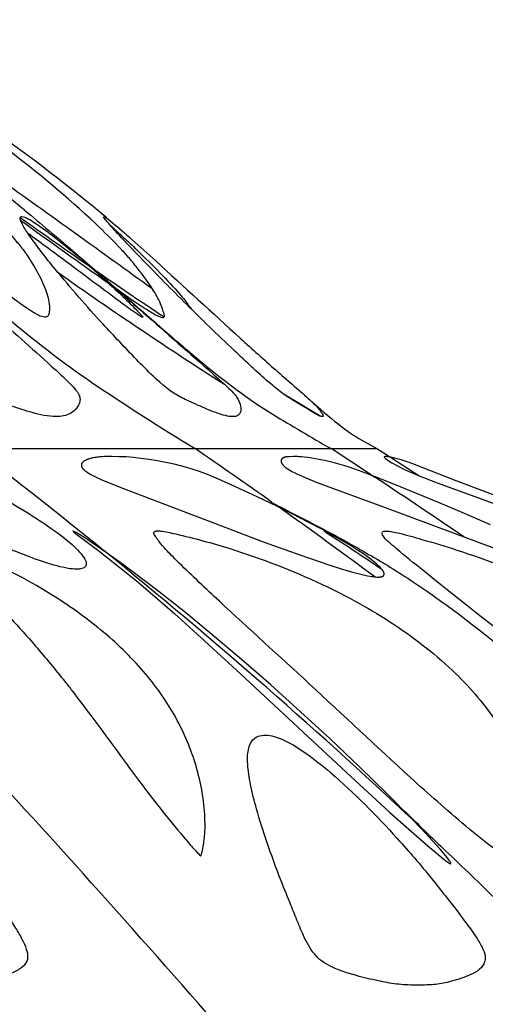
# Model space of a CAD drawing. Header units: millimetres. Extents: x 1250 to 1725, y 0 to 1655.
# Tile 44 of 256: x 1589 to 1612, y 139 to 188. Entities that reach past the tile are written whole.
import ezdxf

# ---------------------------------------------------------------- set-up
doc = ezdxf.new("R2010")
doc.units = ezdxf.units.MM
doc.header["$MEASUREMENT"] = 0
doc.layers.add('Crea2D$visibili$tangenti', color=7, linetype='Continuous', true_color=0x000000)

msp = doc.modelspace()

# ---------------------------------------------------------------- linework, layer by layer
at = {"layer": 'Crea2D$visibili$tangenti'}
for p, q in [((1605.779, 167.264), (1606.724, 166.728)), ((1586.282, 166.728), (1597.491, 166.728)), ((1597.491, 166.728), (1604.394, 166.728)), ((1604.394, 166.728), (1606.724, 166.728)), ((1606.507, 165.351), (1604.394, 166.728)), ((1606.724, 166.728), (1607.308, 166.358)), ((1607.25, 166.366), (1607.515, 166.284)), ((1607.471, 166.254), (1607.388, 166.302)), ((1607.471, 166.254), (1608.899, 165.338)), ((1606.436, 165.383), (1606.522, 165.349))]:
    msp.add_line(p, q, dxfattribs=at)
for points in [[(1595.344, 174.811, 0.002558), (1587.518, 180.425), (1583.302, 183.426), (1580.884, 185.129), (1579.214, 186.285), (1577.252, 187.608), (1577, 187.788), (1576.752, 187.974), (1576.588, 188.102), (1576.508, 188.169), (1576.469, 188.204), (1576.431, 188.239)], [(1598.492, 137.627, 0.007627), (1585.004, 152.623), (1583.298, 154.443), (1581.579, 156.251), (1579.848, 158.047), (1578.104, 159.831), (1576.434, 161.511), (1575.102, 162.831), (1573.761, 164.141), (1572.41, 165.44), (1571.048, 166.728)]]:
    msp.add_lwpolyline(points, format="xyb", dxfattribs=at)
for points in [[(1593.274, 166.322), (1593.025, 166.323), (1592.901, 166.321), (1592.776, 166.316), (1592.652, 166.307), (1592.59, 166.301), (1592.529, 166.295), (1592.467, 166.286), (1592.406, 166.277), (1592.345, 166.266), (1592.284, 166.253), (1592.235, 166.242), (1592.186, 166.229), (1592.137, 166.215), (1592.089, 166.199), (1592.065, 166.191), (1592.042, 166.182), (1592.018, 166.173), (1591.995, 166.163), (1591.972, 166.153), (1591.949, 166.142), (1591.927, 166.131), (1591.904, 166.119), (1591.879, 166.105), (1591.867, 166.097), (1591.855, 166.09), (1591.843, 166.082), (1591.832, 166.074), (1591.826, 166.07), (1591.821, 166.065), (1591.815, 166.061), (1591.81, 166.056), (1591.805, 166.052), (1591.8, 166.047), (1591.795, 166.042), (1591.79, 166.038), (1591.786, 166.033), (1591.781, 166.027), (1591.777, 166.022), (1591.772, 166.017), (1591.768, 166.012), (1591.765, 166.006), (1591.761, 166), (1591.757, 165.994), (1591.754, 165.989), (1591.751, 165.982), (1591.748, 165.976), (1591.745, 165.97), (1591.743, 165.965), (1591.741, 165.96), (1591.739, 165.955), (1591.738, 165.95), (1591.736, 165.944), (1591.735, 165.939), (1591.733, 165.934), (1591.732, 165.928), (1591.731, 165.923), (1591.73, 165.917), (1591.729, 165.912), (1591.729, 165.906), (1591.728, 165.901), (1591.728, 165.895), (1591.727, 165.889), (1591.727, 165.884), (1591.727, 165.878), (1591.727, 165.872), (1591.727, 165.867), (1591.728, 165.861), (1591.728, 165.855), (1591.729, 165.85), (1591.729, 165.844), (1591.73, 165.839), (1591.731, 165.833), (1591.732, 165.828), (1591.733, 165.822), (1591.734, 165.817), (1591.736, 165.811), (1591.737, 165.806), (1591.739, 165.801), (1591.741, 165.796), (1591.743, 165.789), (1591.746, 165.783), (1591.748, 165.777), (1591.751, 165.77), (1591.754, 165.764), (1591.758, 165.758), (1591.761, 165.752), (1591.765, 165.747), (1591.769, 165.741), (1591.773, 165.735), (1591.777, 165.73), (1591.781, 165.724), (1591.785, 165.719), (1591.79, 165.714), (1591.794, 165.709), (1591.799, 165.704), (1591.809, 165.694), (1591.819, 165.684), (1591.829, 165.674), (1591.84, 165.665), (1591.862, 165.647), (1591.884, 165.629), (1591.923, 165.6), (1591.962, 165.572), (1592.001, 165.544), (1592.04, 165.518), (1592.121, 165.467), (1592.202, 165.419), (1592.269, 165.382), (1592.337, 165.346), (1592.476, 165.277), (1592.757, 165.149), (1593.134, 164.988), (1593.859, 164.703), (1599.047, 162.721), (1600.95, 162.007), (1602.86, 161.317), (1604.285, 160.83), (1604.858, 160.649), (1605.434, 160.479), (1605.839, 160.371), (1606.044, 160.323), (1606.249, 160.28), (1606.382, 160.255), (1606.448, 160.244), (1606.515, 160.235), (1606.582, 160.226), (1606.649, 160.22), (1606.717, 160.216), (1606.784, 160.214), (1606.85, 160.216), (1606.871, 160.218), (1606.892, 160.22), (1606.902, 160.221), (1606.912, 160.222), (1606.922, 160.224), (1606.933, 160.226), (1606.943, 160.228), (1606.954, 160.231), (1606.963, 160.233), (1606.971, 160.235), (1606.98, 160.238), (1606.989, 160.241), (1606.997, 160.245), (1607.006, 160.248), (1607.01, 160.25), (1607.014, 160.252), (1607.018, 160.254), (1607.022, 160.256), (1607.026, 160.258), (1607.03, 160.261), (1607.034, 160.263), (1607.038, 160.266), (1607.041, 160.268), (1607.045, 160.271), (1607.048, 160.273), (1607.052, 160.276), (1607.055, 160.279), (1607.058, 160.282), (1607.059, 160.283), (1607.061, 160.285), (1607.062, 160.286), (1607.064, 160.288), (1607.065, 160.29), (1607.066, 160.291), (1607.068, 160.293), (1607.069, 160.295), (1607.07, 160.296), (1607.071, 160.298), (1607.073, 160.3), (1607.074, 160.301), (1607.075, 160.303), (1607.075, 160.304), (1607.077, 160.307), (1607.079, 160.31), (1607.08, 160.313), (1607.081, 160.317), (1607.083, 160.32), (1607.084, 160.323), (1607.085, 160.326), (1607.086, 160.33), (1607.087, 160.333), (1607.087, 160.337), (1607.088, 160.34), (1607.089, 160.344), (1607.089, 160.347), (1607.09, 160.351), (1607.09, 160.354), (1607.09, 160.358), (1607.091, 160.361), (1607.091, 160.365), (1607.091, 160.369), (1607.091, 160.372), (1607.091, 160.376), (1607.091, 160.38), (1607.09, 160.383), (1607.09, 160.387), (1607.09, 160.391), (1607.089, 160.398), (1607.088, 160.405), (1607.086, 160.412), (1607.085, 160.417), (1607.084, 160.422), (1607.083, 160.427), (1607.081, 160.431), (1607.08, 160.436), (1607.078, 160.441), (1607.077, 160.445), (1607.075, 160.45), (1607.071, 160.459), (1607.068, 160.468), (1607.063, 160.477), (1607.059, 160.485), (1607.054, 160.494), (1607.049, 160.502), (1607.044, 160.511), (1607.039, 160.519), (1607.028, 160.535), (1607.017, 160.551), (1607, 160.575), (1606.982, 160.597), (1606.964, 160.62), (1606.946, 160.642), (1606.927, 160.664), (1606.908, 160.685), (1606.868, 160.727), (1606.827, 160.767), (1606.786, 160.807), (1606.7, 160.883), (1606.575, 160.988), (1606.447, 161.089), (1606.316, 161.186), (1606.184, 161.282), (1605.988, 161.418), (1605.79, 161.551), (1605.386, 161.806), (1604.976, 162.052), (1603.921, 162.644), (1603.276, 162.989), (1601.971, 163.652), (1600.652, 164.285), (1599.322, 164.895), (1598.527, 165.244), (1598.126, 165.408), (1597.72, 165.561), (1597.4, 165.669), (1597.078, 165.769), (1596.753, 165.86), (1596.426, 165.942), (1596.008, 166.033), (1595.588, 166.111), (1595.166, 166.178), (1594.742, 166.234), (1594.366, 166.276), (1594.177, 166.292), (1593.989, 166.306), (1593.81, 166.315), (1593.632, 166.32)], [(1601.334, 154.744), (1599.852, 156.037), (1598.351, 157.307), (1597.022, 158.395), (1595.676, 159.461), (1594.352, 160.47), (1593.682, 160.963), (1593.004, 161.447), (1592.443, 161.835), (1591.873, 162.213), (1591.586, 162.394), (1591.49, 162.45), (1591.418, 162.49), (1591.379, 162.51), (1591.336, 162.532), (1591.321, 162.539), (1591.314, 162.542), (1591.311, 162.544), (1591.308, 162.545), (1591.305, 162.546), (1591.304, 162.546), (1591.302, 162.547), (1591.301, 162.547), (1591.301, 162.547), (1591.3, 162.547), (1591.3, 162.547), (1591.299, 162.547), (1591.299, 162.547), (1591.298, 162.547), (1591.298, 162.547), (1591.298, 162.547), (1591.298, 162.547), (1591.298, 162.547), (1591.297, 162.548), (1591.297, 162.548), (1591.297, 162.547), (1591.297, 162.547), (1591.297, 162.547), (1591.297, 162.547), (1591.297, 162.547), (1591.297, 162.547), (1591.296, 162.547), (1591.296, 162.547), (1591.296, 162.547), (1591.296, 162.547), (1591.296, 162.547), (1591.296, 162.547), (1591.296, 162.547), (1591.296, 162.547), (1591.296, 162.547), (1591.296, 162.547), (1591.296, 162.547), (1591.296, 162.547), (1591.296, 162.547), (1591.296, 162.547), (1591.296, 162.547), (1591.296, 162.547), (1591.296, 162.547), (1591.295, 162.547), (1591.295, 162.547), (1591.295, 162.547), (1591.295, 162.547), (1591.295, 162.547), (1591.295, 162.547), (1591.295, 162.547), (1591.295, 162.547), (1591.295, 162.547), (1591.295, 162.547), (1591.295, 162.547), (1591.295, 162.547), (1591.295, 162.546), (1591.295, 162.546), (1591.295, 162.546), (1591.295, 162.546), (1591.295, 162.546), (1591.295, 162.546), (1591.295, 162.546), (1591.295, 162.546), (1591.295, 162.546), (1591.295, 162.546), (1591.295, 162.546), (1591.295, 162.546), (1591.295, 162.546), (1591.295, 162.546), (1591.295, 162.546), (1591.295, 162.546), (1591.295, 162.545), (1591.295, 162.545), (1591.295, 162.545), (1591.295, 162.545), (1591.295, 162.545), (1591.295, 162.545), (1591.295, 162.545), (1591.295, 162.545), (1591.295, 162.544), (1591.295, 162.544), (1591.296, 162.544), (1591.296, 162.544), (1591.296, 162.544), (1591.296, 162.543), (1591.296, 162.543), (1591.296, 162.542), (1591.297, 162.542), (1591.297, 162.541), (1591.298, 162.54), (1591.299, 162.539), (1591.3, 162.537), (1591.302, 162.535), (1591.306, 162.53), (1591.31, 162.526), (1591.314, 162.522), (1591.318, 162.517), (1591.323, 162.513), (1591.331, 162.505), (1591.34, 162.498), (1591.359, 162.482), (1592.534, 161.588), (1593.679, 160.696), (1594.514, 160.019), (1595.337, 159.327), (1596.468, 158.341), (1597.584, 157.338), (1599.792, 155.304), (1605.155, 150.309), (1607.387, 148.265), (1608.338, 147.417), (1609.303, 146.586), (1610.243, 145.806), (1610.28, 145.777), (1610.318, 145.749), (1610.339, 145.735), (1610.359, 145.721), (1610.381, 145.707), (1610.405, 145.693), (1610.419, 145.686), (1610.423, 145.683), (1610.428, 145.681), (1610.432, 145.679), (1610.435, 145.678), (1610.437, 145.677), (1610.439, 145.677), (1610.441, 145.676), (1610.443, 145.675), (1610.444, 145.675), (1610.445, 145.675), (1610.446, 145.675), (1610.447, 145.674), (1610.448, 145.674), (1610.449, 145.674), (1610.45, 145.674), (1610.451, 145.674), (1610.452, 145.674), (1610.453, 145.674), (1610.454, 145.674), (1610.454, 145.674), (1610.455, 145.674), (1610.455, 145.674), (1610.456, 145.674), (1610.456, 145.674), (1610.456, 145.674), (1610.457, 145.674), (1610.457, 145.674), (1610.458, 145.674), (1610.458, 145.674), (1610.458, 145.674), (1610.459, 145.674), (1610.459, 145.674), (1610.46, 145.674), (1610.46, 145.675), (1610.46, 145.675), (1610.461, 145.675), (1610.461, 145.675), (1610.461, 145.675), (1610.462, 145.675), (1610.462, 145.675), (1610.462, 145.676), (1610.463, 145.676), (1610.463, 145.676), (1610.463, 145.676), (1610.464, 145.676), (1610.464, 145.677), (1610.464, 145.677), (1610.465, 145.677), (1610.465, 145.677), (1610.465, 145.678), (1610.465, 145.678), (1610.466, 145.678), (1610.466, 145.678), (1610.466, 145.679), (1610.466, 145.679), (1610.467, 145.679), (1610.467, 145.68), (1610.467, 145.68), (1610.467, 145.68), (1610.467, 145.681), (1610.468, 145.681), (1610.468, 145.681), (1610.468, 145.681), (1610.468, 145.682), (1610.469, 145.682), (1610.469, 145.683), (1610.469, 145.684), (1610.469, 145.684), (1610.47, 145.685), (1610.47, 145.686), (1610.47, 145.687), (1610.47, 145.687), (1610.471, 145.688), (1610.471, 145.689), (1610.471, 145.69), (1610.471, 145.691), (1610.471, 145.692), (1610.471, 145.693), (1610.472, 145.694), (1610.472, 145.696), (1610.472, 145.698), (1610.472, 145.7), (1610.472, 145.702), (1610.472, 145.704), (1610.472, 145.705), (1610.472, 145.708), (1610.472, 145.71), (1610.471, 145.712), (1610.471, 145.714), (1610.471, 145.717), (1610.47, 145.719), (1610.47, 145.721), (1610.469, 145.723), (1610.468, 145.726), (1610.468, 145.728), (1610.467, 145.73), (1610.466, 145.732), (1610.465, 145.734), (1610.464, 145.736), (1610.462, 145.741), (1610.46, 145.745), (1610.458, 145.749), (1610.456, 145.753), (1610.454, 145.757), (1610.449, 145.766), (1610.426, 145.799), (1610.409, 145.824), (1610.373, 145.873), (1610.299, 145.968), (1610.117, 146.19), (1609.929, 146.408), (1609.545, 146.837), (1608.989, 147.435), (1608.424, 148.024), (1607.275, 149.184), (1605.82, 150.605), (1604.343, 152.005), (1602.848, 153.384)]]:
    msp.add_lwpolyline(points, close=True, dxfattribs=at)
for points in [[(1612.482, 162.86), (1611.171, 163.44), (1609.852, 164.001), (1607.951, 164.779), (1606.735, 165.266), (1605.978, 165.557), (1605.597, 165.693), (1605.212, 165.82), (1604.862, 165.926), (1604.509, 166.021), (1604.153, 166.106), (1603.795, 166.181), (1603.605, 166.216), (1603.415, 166.247), (1603.224, 166.274), (1603.033, 166.296), (1602.898, 166.309), (1602.762, 166.318), (1602.694, 166.321), (1602.626, 166.323), (1602.558, 166.323), (1602.49, 166.322), (1602.281, 166.32), (1602.211, 166.317), (1602.174, 166.315), (1602.155, 166.313), (1602.137, 166.311), (1602.119, 166.308), (1602.1, 166.305), (1602.082, 166.301), (1602.073, 166.299), (1602.064, 166.297), (1602.056, 166.295), (1602.048, 166.293), (1602.04, 166.29), (1602.032, 166.288), (1602.024, 166.285), (1602.017, 166.282), (1602.009, 166.279), (1602.001, 166.276), (1601.994, 166.272), (1601.986, 166.269), (1601.979, 166.265), (1601.971, 166.261), (1601.964, 166.257), (1601.957, 166.253), (1601.95, 166.248), (1601.943, 166.243), (1601.937, 166.239), (1601.931, 166.235), (1601.925, 166.23), (1601.919, 166.225), (1601.914, 166.22), (1601.908, 166.215), (1601.903, 166.21), (1601.9, 166.208), (1601.898, 166.205), (1601.896, 166.202), (1601.893, 166.199), (1601.891, 166.196), (1601.889, 166.194), (1601.886, 166.191), (1601.884, 166.188), (1601.882, 166.185), (1601.88, 166.182), (1601.878, 166.179), (1601.877, 166.176), (1601.875, 166.173), (1601.873, 166.169), (1601.872, 166.166), (1601.87, 166.163), (1601.869, 166.16), (1601.867, 166.156), (1601.866, 166.154), (1601.865, 166.151), (1601.865, 166.148), (1601.864, 166.146), (1601.863, 166.143), (1601.862, 166.14), (1601.862, 166.137), (1601.861, 166.135), (1601.86, 166.132), (1601.86, 166.129), (1601.86, 166.126), (1601.859, 166.123), (1601.859, 166.12), (1601.858, 166.118), (1601.858, 166.112), (1601.858, 166.106), (1601.858, 166.1), (1601.858, 166.095), (1601.858, 166.089), (1601.859, 166.083), (1601.859, 166.077), (1601.86, 166.072), (1601.861, 166.066), (1601.862, 166.062), (1601.863, 166.057), (1601.864, 166.053), (1601.865, 166.049), (1601.867, 166.044), (1601.868, 166.04), (1601.869, 166.036), (1601.871, 166.032), (1601.872, 166.028), (1601.874, 166.024), (1601.878, 166.015), (1601.882, 166.007), (1601.886, 166), (1601.89, 165.992), (1601.895, 165.984), (1601.899, 165.976), (1601.904, 165.969), (1601.909, 165.961), (1601.915, 165.954), (1601.925, 165.94), (1601.94, 165.921), (1601.955, 165.904), (1601.97, 165.887), (1601.986, 165.87), (1602.002, 165.854), (1602.018, 165.838), (1602.035, 165.823), (1602.052, 165.808), (1602.07, 165.793), (1602.087, 165.779), (1602.124, 165.751), (1602.161, 165.724), (1602.199, 165.699), (1602.268, 165.655), (1602.338, 165.613), (1602.409, 165.573), (1602.482, 165.535), (1602.629, 165.463), (1602.778, 165.394), (1603.206, 165.208), (1603.638, 165.034), (1607.143, 163.745), (1613.373, 161.429)], [(1613.751, 163.964), (1610.743, 165.102), (1608.552, 165.955), (1608.354, 166.026), (1608.155, 166.093), (1607.955, 166.155), (1607.753, 166.214), (1607.561, 166.264), (1607.464, 166.286), (1607.366, 166.305), (1607.322, 166.313), (1607.3, 166.316), (1607.278, 166.319), (1607.255, 166.321), (1607.244, 166.322), (1607.233, 166.322), (1607.222, 166.323), (1607.21, 166.323), (1607.199, 166.323), (1607.188, 166.322), (1607.133, 166.321), (1607.128, 166.321), (1607.122, 166.32), (1607.117, 166.32), (1607.111, 166.319), (1607.106, 166.318), (1607.103, 166.317), (1607.101, 166.317), (1607.099, 166.316), (1607.098, 166.316), (1607.097, 166.316), (1607.096, 166.315), (1607.095, 166.315), (1607.094, 166.315), (1607.094, 166.315), (1607.093, 166.315), (1607.093, 166.314), (1607.092, 166.314), (1607.092, 166.314), (1607.091, 166.314), (1607.091, 166.313), (1607.091, 166.313), (1607.09, 166.313), (1607.09, 166.313), (1607.089, 166.312), (1607.089, 166.312), (1607.089, 166.312), (1607.089, 166.312), (1607.089, 166.312), (1607.089, 166.312), (1607.088, 166.312), (1607.088, 166.311), (1607.088, 166.311), (1607.088, 166.311), (1607.088, 166.311), (1607.088, 166.311), (1607.087, 166.311), (1607.087, 166.31), (1607.087, 166.31), (1607.087, 166.31), (1607.087, 166.31), (1607.087, 166.31), (1607.087, 166.309), (1607.087, 166.309), (1607.086, 166.309), (1607.086, 166.308), (1607.086, 166.308), (1607.086, 166.308), (1607.086, 166.307), (1607.086, 166.307), (1607.085, 166.307), (1607.085, 166.306), (1607.085, 166.306), (1607.085, 166.306), (1607.085, 166.305), (1607.085, 166.305), (1607.085, 166.304), (1607.085, 166.304), (1607.085, 166.304), (1607.085, 166.303), (1607.085, 166.303), (1607.085, 166.302), (1607.085, 166.302), (1607.085, 166.301), (1607.085, 166.301), (1607.085, 166.301), (1607.085, 166.3), (1607.085, 166.3), (1607.085, 166.299), (1607.085, 166.299), (1607.085, 166.298), (1607.085, 166.297), (1607.085, 166.297), (1607.085, 166.296), (1607.085, 166.296), (1607.085, 166.295), (1607.086, 166.295), (1607.086, 166.294), (1607.086, 166.294), (1607.086, 166.293), (1607.086, 166.293), (1607.086, 166.292), (1607.087, 166.292), (1607.087, 166.291), (1607.087, 166.291), (1607.087, 166.29), (1607.087, 166.29), (1607.088, 166.289), (1607.088, 166.289), (1607.088, 166.288), (1607.089, 166.288), (1607.089, 166.287), (1607.09, 166.286), (1607.09, 166.285), (1607.091, 166.284), (1607.092, 166.283), (1607.093, 166.282), (1607.093, 166.282), (1607.094, 166.281), (1607.095, 166.28), (1607.096, 166.279), (1607.097, 166.278), (1607.099, 166.276), (1607.102, 166.273), (1607.106, 166.271), (1607.166, 166.224), (1607.211, 166.191), (1607.256, 166.16), (1607.35, 166.099), (1607.485, 166.016), (1607.622, 165.935), (1607.761, 165.858), (1607.901, 165.784), (1608.031, 165.719), (1608.162, 165.656), (1608.427, 165.537), (1608.791, 165.382), (1609.789, 164.994), (1612.617, 163.962)]]:
    msp.add_lwpolyline(points, dxfattribs=at)
for centre, radius, start, end in [((1532.403, 105.747), 94.639, 50.17788, 59.12377), ((1511.153, 84.66), 122.074, 50.47506, 53.18251), ((1818.045, 501.695), 396.386, 234.63416, 235.26998), ((1778.599, 439.707), 323.129, 233.99258, 234.96463), ((1711.081, 346.033), 208.7, 234.71401, 237.51365), ((1742.28, 392.353), 263.359, 235.31177, 236.23845), ((1622.236, 213.783), 52.991, 229.5962, 235.5511), ((1666.347, 279.782), 132.372, 235.9662, 238.65646), ((1681.401, 298.969), 151.873, 238.41132, 239.3023), ((1671.12, 283.221), 134.25, 238.71987, 240.19627), ((1413.086, -60.46), 285.677, 51.00914, 52.68004), ((1419.429, -92.816), 314.753, 54.68582, 55.54776), ((1604.696, 161.931), 3.853, 57.5318, 64.0959), ((1422.405, -114.881), 335.297, 56.66776, 56.69406), ((1422.455, -114.806), 335.207, 55.74618, 56.64399), ((1419.017, -93.398), 315.466, 53.50939, 54.60744), ((1409.758, -64.518), 290.925, 46.73893, 50.99672), ((1757.536, 300.907), 213.54, 225.58556, 226.38735), ((1407.669, -66.773), 293.999, 44.04656, 46.44748)]:
    msp.add_arc(centre, radius, start, end, dxfattribs=at)
for points, knots in [([(1583.51, 181.916), (1582.526, 182.712), (1580.463, 184.24), (1577.124, 186.188), (1574.36, 187.413), (1572.416, 188.065), (1571.562, 188.343), (1571.055, 188.47), (1570.832, 188.489), (1570.712, 188.463), (1570.718, 188.323), (1570.945, 188.07), (1571.197, 187.835), (1571.601, 187.503), (1572.384, 186.85), (1573.611, 185.817), (1576.256, 183.628), (1578.35, 181.936), (1579.954, 180.641), (1581.217, 179.624), (1584.007, 177.458), (1587.075, 175.202), (1589, 173.81), (1589.485, 173.52), (1589.8, 173.381), (1590.024, 173.419), (1590.109, 173.659), (1590.104, 174.122), (1589.918, 174.866), (1589.43, 175.816), (1588.899, 176.675), (1588.253, 177.446), (1587.462, 178.321), (1585.906, 179.896), (1584.492, 181.123), (1583.51, 181.916)], [0, 0, 0, 0, 3.795664, 7.691401, 11.579807, 12.849977, 13.838038, 14.277048, 14.413669, 14.510344, 14.607745, 14.787599, 15.512832, 15.655376, 16.34721, 18.576696, 20.463406, 26.649834, 26.649834, 26.649834, 31.51339, 37.246417, 38.070986, 38.641564, 38.938987, 39.096409, 39.275874, 39.630839, 40.502955, 41.541847, 42.833984, 43.525036, 44.55408, 46.375347, 50.163695, 50.163695, 50.163695, 50.163695]), ([(1593.386, 174.925), (1593.749, 174.667), (1594.357, 174.227), (1595.078, 173.76), (1595.504, 173.511), (1595.706, 173.411), (1595.843, 173.368), (1595.933, 173.395), (1595.942, 173.486), (1595.876, 173.706), (1595.722, 174.183), (1595.397, 174.739), (1595.024, 175.295), (1594.645, 175.788), (1594.227, 176.316), (1593.497, 177.125), (1591.485, 179.085), (1589.505, 180.737), (1587.946, 181.916)], [0, 0, 0, 0, 1.335321, 2.252505, 2.57388, 2.815287, 2.928972, 3.001944, 3.073386, 3.162188, 3.706684, 4.558586, 5.093861, 5.712474, 6.422298, 7.114443, 8.981632, 14.84296, 14.84296, 14.84296, 14.84296]), ([(1588.843, 178.822), (1589.258, 178.482), (1590.065, 177.802), (1592.493, 175.745), (1595.071, 173.452), (1598.399, 170.615), (1600.182, 169.24), (1601.414, 168.486)], [0, 0, 0, 0, 1.609681, 3.165839, 9.545937, 11.957465, 16.288124, 16.288124, 16.288124, 16.288124]), ([(1580.553, 178.509), (1580.506, 178.508), (1580.409, 178.49), (1580.312, 178.355), (1580.311, 178.069), (1580.471, 177.587), (1580.824, 176.852), (1581.731, 175.333), (1582.778, 173.858), (1583.959, 172.337), (1584.622, 171.537), (1585.209, 170.821), (1585.728, 170.251), (1586.324, 169.695), (1587.011, 169.31), (1587.627, 169.088), (1588.322, 168.833), (1589.262, 168.525), (1590.028, 168.356), (1590.446, 168.352), (1590.693, 168.353), (1591.189, 168.421), (1591.576, 168.859), (1591.669, 169.221), (1591.636, 169.421), (1591.539, 169.571), (1591.39, 169.772), (1590.948, 170.236), (1589.511, 171.539), (1587.11, 173.684), (1584.608, 175.846), (1582.787, 177.268), (1581.82, 177.94), (1581.126, 178.349), (1580.704, 178.502), (1580.553, 178.509)], [0, 0, 0, 0, 0.147318, 0.272042, 0.470754, 0.983751, 1.791307, 2.91239, 6.289468, 7.212515, 8.687774, 9.407261, 9.989634, 11.002547, 11.839757, 12.335666, 12.966232, 14.058045, 15.306347, 15.306347, 15.306347, 16.063741, 16.722035, 16.956675, 17.174377, 17.313754, 17.483576, 17.929206, 19.23175, 23.302292, 27.587756, 29.151496, 30.230369, 31.119532, 31.565705, 31.565705, 31.565705, 31.565705]), ([(1588.696, 178.509), (1588.667, 178.513), (1588.606, 178.473), (1588.621, 178.333), (1588.748, 178.043), (1589.316, 177.166), (1590.689, 175.446), (1592.534, 173.324), (1594.225, 171.553), (1595.499, 170.242), (1596.372, 169.503), (1597.214, 169.121), (1597.783, 168.862), (1598.405, 168.6), (1598.987, 168.403), (1599.278, 168.353), (1599.397, 168.352), (1599.463, 168.353), (1599.59, 168.363), (1599.754, 168.461), (1599.83, 168.649), (1599.806, 168.955), (1599.676, 169.283), (1599.407, 169.592), (1598.991, 169.998), (1597.467, 171.348), (1595.771, 172.831), (1593.489, 174.842), (1591.781, 176.316), (1590.099, 177.68), (1589.152, 178.328), (1588.81, 178.496), (1588.696, 178.509)], [0, 0, 0, 0, 0.084544, 0.183276, 0.393002, 1.040776, 3.309042, 6.994049, 9.47118, 10.653885, 12.483521, 12.877028, 13.405707, 14.368195, 14.894705, 15.250041, 15.250041, 15.250041, 15.448016, 15.626656, 15.801465, 16.028233, 16.53942, 16.838217, 17.250097, 18.284629, 22.943092, 24.013173, 27.406578, 29.712226, 30.507005, 30.846458, 30.846458, 30.846458, 30.846458]), ([(1592.855, 178.509), (1592.841, 178.488), (1592.907, 178.388), (1593.167, 178.07), (1594.131, 177.019), (1595.811, 175.289), (1597.705, 173.401), (1599.178, 171.994), (1600.018, 171.202), (1600.72, 170.546), (1601.344, 169.994), (1601.989, 169.478), (1602.571, 169.119), (1603.063, 168.82), (1603.479, 168.568), (1603.755, 168.414), (1603.895, 168.356), (1603.949, 168.352), (1603.96, 168.351), (1603.996, 168.359), (1603.995, 168.441), (1603.916, 168.562), (1603.686, 168.873), (1602.892, 169.59), (1601.536, 170.751), (1598.951, 173.082), (1596.532, 175.307), (1594.367, 177.282), (1593.488, 178.037), (1593.013, 178.432), (1592.855, 178.509)], [0, 0, 0, 0, 0.074202, 0.342553, 1.2381, 4.348354, 7.579416, 9.260199, 10.460715, 11.041261, 12.141036, 12.9594, 13.518206, 14.189785, 14.688356, 14.976275, 15.138858, 15.138858, 15.138858, 15.178654, 15.216458, 15.366693, 15.614816, 16.365336, 18.576162, 20.969674, 26.807102, 28.436735, 29.760313, 30.284927, 30.284927, 30.284927, 30.284927]), ([(1593.179, 178.065), (1593.409, 177.86), (1593.86, 177.45), (1594.723, 176.643), (1595.683, 175.694), (1596.492, 174.83), (1597.004, 174.222), (1597.186, 173.962), (1597.296, 173.816)], [0, 0, 0, 0, 0.924775, 1.829762, 3.542441, 4.976284, 5.377272, 5.926988, 5.926988, 5.926988, 5.926988]), ([(1592.262, 175.886), (1592.561, 175.619), (1593.119, 175.111), (1593.927, 174.362), (1594.469, 173.815), (1594.77, 173.5), (1594.83, 173.426), (1594.846, 173.389), (1594.81, 173.392), (1594.731, 173.434), (1594.411, 173.645), (1593.998, 173.935), (1592.83, 174.809), (1591.212, 176.018), (1589.7, 177.137), (1589.007, 177.649)], [0, 0, 0, 0, 1.204949, 2.264094, 3.303527, 3.51634, 3.569186, 3.594315, 3.616017, 3.664091, 3.863416, 4.764811, 5.178212, 8.239507, 10.823289, 10.823289, 10.823289, 10.823289]), ([(1584.438, 165.855), (1583.764, 166.037), (1582.728, 166.178), (1581.415, 166.318), (1581.07, 166.323), (1580.44, 166.322), (1579.978, 166.324), (1579.327, 166.321), (1578.641, 166.14), (1578.387, 166.019), (1578.291, 165.926), (1578.254, 165.82), (1578.338, 165.662), (1578.59, 165.488), (1579.075, 165.236), (1580.426, 164.711), (1583.346, 163.614), (1586.472, 162.265), (1589.114, 161.22), (1590.242, 160.821), (1591.004, 160.655), (1591.34, 160.615), (1591.484, 160.614), (1591.548, 160.615), (1591.665, 160.619), (1591.817, 160.663), (1591.933, 160.735), (1591.997, 160.911), (1591.894, 161.172), (1591.444, 161.73), (1589.99, 162.902), (1588.184, 163.98), (1586.484, 164.913), (1585.499, 165.43), (1584.829, 165.724), (1584.438, 165.855)], [1, 1, 1, 1, 1.397311, 1.397311, 2, 2, 2, 3.390465, 3.938215, 4.112236, 4.232907, 4.32885, 4.43754, 4.736435, 5.243236, 6.076209, 9.081571, 14.603168, 16.284515, 17.606972, 18.18853, 18.619832, 18.619832, 18.619832, 18.816055, 18.962696, 19.098204, 19.210497, 19.489287, 19.912693, 21.350786, 25.071142, 26.213467, 27.17052, 28.405991, 28.405991, 28.405991, 28.405991]), ([(1601.368, 164.009), (1601.411, 163.986), (1601.485, 163.947), (1601.654, 163.855), (1602.329, 163.508), (1603.33, 163.001), (1605.002, 162.115), (1606.118, 161.482), (1606.872, 161.032)], [0, 0, 0, 0, 0.126785, 0.254782, 0.576989, 2.406459, 3.625554, 6.262315, 6.262315, 6.262315, 6.262315]), ([(1610.736, 155.304), (1609.776, 156.24), (1607.61, 157.925), (1603.735, 160.054), (1599.971, 161.494), (1597.182, 162.261), (1595.927, 162.532), (1595.554, 162.565), (1595.421, 162.543), (1595.377, 162.448), (1595.509, 162.233), (1595.728, 161.911), (1596.169, 161.435), (1597.154, 160.457), (1599.545, 158.206), (1601.776, 156.2), (1603.292, 154.8), (1605.01, 153.222), (1607.594, 150.759), (1610.701, 148.009), (1612.351, 146.664), (1613.149, 146.067), (1613.573, 145.813), (1613.84, 145.694), (1614.199, 145.673), (1614.435, 145.989), (1614.424, 146.336), (1614.539, 146.597), (1614.595, 147.021), (1614.653, 148.255), (1614.21, 150.357), (1612.84, 152.994), (1611.505, 154.554), (1610.736, 155.304)], [0, 0, 0, 0, 4.018783, 8.201024, 13.231872, 16.081915, 16.875393, 17.079396, 17.203761, 17.263301, 17.364135, 17.934233, 18.448045, 19.297958, 22.104485, 28.296545, 28.296545, 28.296545, 35.296298, 39.002836, 40.740874, 41.683089, 41.992101, 42.218902, 42.563917, 42.989551, 43.267201, 43.589259, 43.822823, 44.55074, 47.282625, 50.181663, 53.405927, 53.405927, 53.405927, 53.405927]), ([(1606.998, 160.578), (1606.561, 160.877), (1605.638, 161.502), (1604.653, 162.133), (1604.107, 162.488), (1604.044, 162.54), (1604.068, 162.542), (1604.134, 162.512), (1604.182, 162.492), (1604.228, 162.469)], [0, 0, 0, 0, 1.584786, 3.349026, 3.504395, 3.545801, 3.564306, 3.593925, 3.740778, 3.740778, 3.740778, 3.740778]), ([(1622.383, 155.304), (1621.344, 156.207), (1619.04, 157.891), (1615.133, 159.988), (1611.711, 161.326), (1609.223, 162.063), (1608.135, 162.376), (1607.549, 162.504), (1607.292, 162.545), (1607.116, 162.546), (1607.011, 162.509), (1606.981, 162.425), (1607.028, 162.303), (1607.152, 162.143), (1607.334, 161.974), (1607.587, 161.761), (1608.204, 161.241), (1610.962, 159.013), (1613.634, 156.94), (1615.808, 155.155), (1618.131, 153.251), (1621.192, 150.581), (1624.71, 147.691), (1626.157, 146.567), (1626.85, 146.054), (1627.227, 145.821), (1627.452, 145.706), (1627.701, 145.663), (1627.878, 145.884), (1627.872, 146.087), (1627.863, 146.382), (1627.827, 146.664), (1627.786, 147.114), (1627.484, 148.407), (1626.55, 150.536), (1624.694, 153.107), (1623.18, 154.61), (1622.383, 155.304)], [0, 0, 0, 0, 4.128713, 8.536904, 13.27672, 15.132206, 16.318249, 16.675542, 16.929293, 17.098103, 17.201093, 17.252224, 17.34095, 17.584244, 17.858681, 18.080935, 18.57776, 20.278693, 28.719695, 28.719695, 28.719695, 37.728839, 40.901508, 42.379398, 43.225252, 43.486771, 43.708413, 43.990601, 44.178, 44.471228, 44.586328, 45.069293, 45.318266, 45.945085, 49.038686, 52.245682, 55.418202, 55.418202, 55.418202, 55.418202]), ([(1584.131, 162.159), (1584.156, 162.102), (1584.225, 161.996), (1584.316, 161.879), (1584.472, 161.737), (1584.752, 161.473), (1585.22, 161.012), (1585.883, 160.397), (1586.87, 159.436), (1588.079, 158.206), (1589.497, 156.614), (1590.397, 155.517), (1590.887, 154.913), (1591.014, 154.759), (1591.447, 154.183), (1592.706, 152.524), (1594.12, 150.582), (1595.633, 148.577), (1596.534, 147.463), (1597.273, 146.597), (1597.619, 146.226), (1597.78, 146.067)], [0, 0, 0, 0, 0.185932, 0.380235, 0.444292, 0.816953, 1.535116, 2.415748, 3.527926, 5.669742, 7.587282, 9.923312, 9.923312, 9.923312, 10.519504, 12.086911, 16.169498, 17.728156, 19.622151, 20.4648, 21.143847, 21.143847, 21.143847, 21.143847]), ([(1597.78, 146.067), (1597.835, 146.158), (1597.903, 146.496), (1597.981, 147.003), (1598.007, 147.609), (1597.968, 148.866), (1597.586, 150.821), (1596.694, 152.859), (1595.73, 154.372), (1595.17, 155.08), (1594.865, 155.438), (1594.543, 155.813), (1593.856, 156.541), (1592.323, 157.904), (1589.226, 160.079), (1586.236, 161.456), (1584.131, 162.159)], [0, 0, 0, 0, 0.311688, 1.033699, 1.535624, 2.132678, 4.801206, 7.472435, 8.766717, 10.177651, 10.177651, 10.177651, 11.660392, 13.176443, 16.327145, 22.986769, 22.986769, 22.986769, 22.986769]), ([(1606.873, 161.034), (1606.911, 161.012), (1606.948, 160.989), (1607.742, 160.514), (1608.523, 160.011), (1611, 158.29), (1612.755, 156.907), (1614.645, 155.304)], [1.6058067, 1.6058067, 1.6058067, 1.6058067, 1.6122171, 1.6122171, 1.7406661, 1.7406661, 2, 2, 2, 2]), ([(1579.366, 151.953), (1579.76, 151.805), (1580.554, 151.387), (1582.227, 150.162), (1583.89, 148.51), (1585.562, 146.529), (1586.726, 144.982), (1587.653, 143.577), (1588.292, 142.592), (1588.717, 141.868), (1588.944, 141.373), (1589.051, 140.938), (1588.931, 140.605), (1588.701, 140.42), (1588.388, 140.209), (1587.769, 139.979), (1586.892, 139.748), (1585.84, 139.538), (1584.741, 139.507), (1583.992, 139.517), (1583.612, 139.542), (1583.244, 139.561), (1582.342, 139.693), (1580.848, 139.994), (1579.347, 140.41), (1578.296, 141.124), (1577.892, 141.894), (1577.686, 142.428), (1577.53, 142.927), (1577.338, 143.583), (1577.103, 144.336), (1576.745, 145.594), (1576.428, 147.101), (1576.224, 148.856), (1576.302, 150.312), (1576.613, 151.409), (1577.34, 152.124), (1578.341, 152.258), (1579.011, 152.085), (1579.366, 151.953)], [0, 0, 0, 0, 1.262849, 2.682848, 6.208399, 8.270422, 10.461475, 12.00977, 13.32123, 13.981734, 14.530626, 14.951409, 15.303732, 15.536984, 15.815768, 16.443199, 17.499579, 18.545205, 19.649099, 20.792479, 20.792479, 20.792479, 21.894266, 23.527668, 25.365086, 26.546476, 27.255522, 27.905728, 28.293944, 28.805598, 29.967968, 30.652223, 32.732764, 34.57968, 35.945977, 37.091213, 37.942447, 38.872091, 40.00482, 40.00482, 40.00482, 40.00482]), ([(1600.426, 151.953), (1600.301, 151.817), (1600.15, 151.406), (1600.152, 150.625), (1600.306, 149.616), (1600.644, 148.296), (1601.166, 146.662), (1601.76, 145.037), (1602.314, 143.692), (1602.665, 142.808), (1602.997, 141.997), (1603.328, 141.335), (1603.805, 140.795), (1604.539, 140.342), (1605.557, 140.012), (1606.722, 139.74), (1607.72, 139.544), (1608.667, 139.505), (1609.3, 139.517), (1609.608, 139.542), (1609.872, 139.559), (1610.472, 139.677), (1611.223, 139.922), (1611.836, 140.206), (1612.15, 140.524), (1612.255, 140.923), (1612.115, 141.371), (1611.776, 141.95), (1611.121, 142.861), (1610.331, 143.871), (1609.186, 145.332), (1607.317, 147.482), (1605.175, 149.681), (1603.153, 151.294), (1602.044, 151.969), (1601.241, 152.231), (1600.701, 152.168), (1600.5, 152.035), (1600.426, 151.953)], [0, 0, 0, 0, 0.549071, 1.278975, 2.327095, 3.608461, 5.363447, 7.473862, 8.795737, 9.72628, 10.327127, 11.427233, 11.933793, 12.468871, 13.995804, 15.126321, 16.06393, 17.038652, 17.96423, 17.96423, 17.96423, 18.756975, 19.796272, 20.325009, 20.781365, 21.0935, 21.52515, 22.150919, 23.11465, 24.879749, 26.003721, 28.678814, 33.428221, 35.198102, 36.422512, 37.318913, 37.688705, 38.018784, 38.018784, 38.018784, 38.018784])]:
    msp.add_open_spline(points, degree=3, knots=knots, dxfattribs=at)
for points in [[(1603.421, 169.117), (1604.646, 168.016), (1605.297, 167.54), (1605.779, 167.264)], [(1592.832, 161.582), (1592.822, 161.59), (1592.828, 161.585), (1592.856, 161.564)]]:
    msp.add_open_spline(points, degree=3, dxfattribs=at)

doc.saveas('drawing.dxf')
